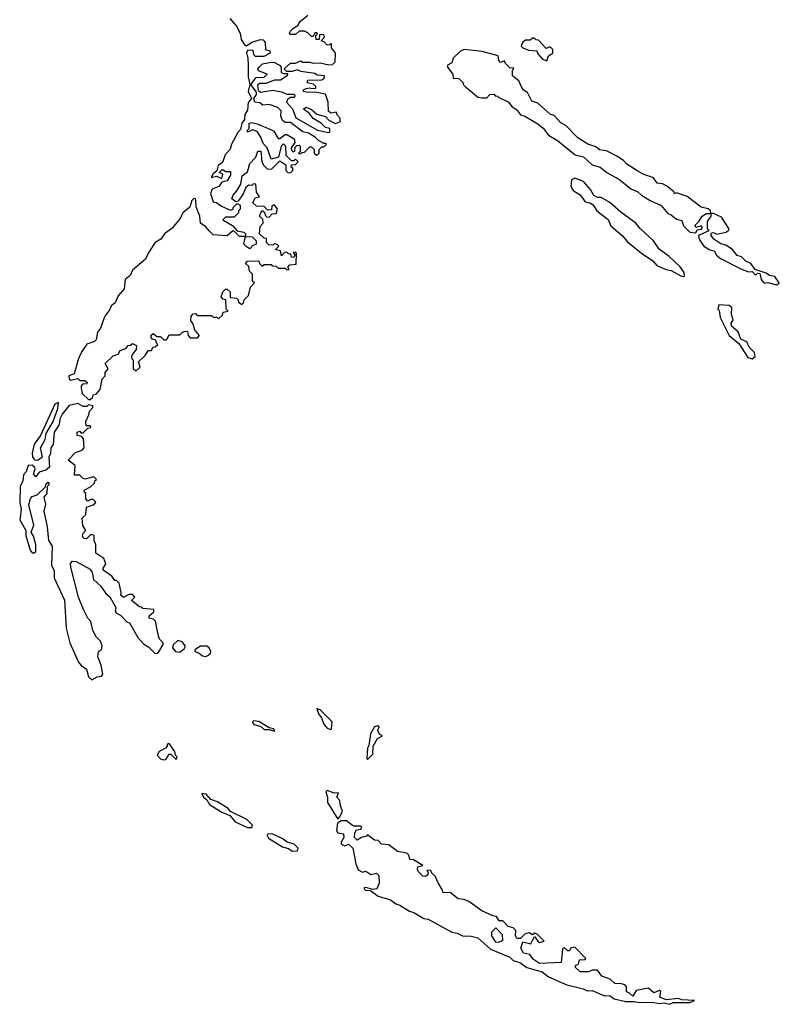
# Model space of a CAD drawing. Extents: x 2323203 to 2567568, y 883585 to 1022917.
# Tile 121 of 256: x 2498193 to 2502520, y 883585 to 889195. Entities that reach past the tile are written whole.
import ezdxf

# ---------------------------------------------------------------- set-up
doc = ezdxf.new("R2010")
doc.units = 0

msp = doc.modelspace()

# ---------------------------------------------------------------- linework, layer by layer
at = {"layer": '0CON10XD'}
for points in [[(2498595, 887030), (2498610, 887045), (2498611.7, 887058.3), (2498628.3, 887061.7), (2498651.7, 887088.3), (2498663, 887147), (2498680, 887165), (2498680, 887185), (2498697.5, 887205), (2498680, 887235), (2498725, 887280), (2498755, 887290), (2498765, 887310), (2498798.3, 887321.7), (2498811.7, 887338.3), (2498825, 887340), (2498835, 887350), (2498859.3, 887339.3), (2498856.7, 887315), (2498835, 887290), (2498830, 887275), (2498831.7, 887261.7), (2498840, 887255), (2498840, 887205), (2498856.4, 887193.6), (2498880, 887215), (2498870, 887245), (2498908.3, 887281.7), (2498925, 887310), (2498945, 887310), (2498951.7, 887328.3), (2498965, 887330), (2498980, 887345), (2498971.7, 887351.7), (2498968.3, 887368.3), (2498950, 887375), (2498942.5, 887385), (2498943, 887397), (2498953, 887407), (2498975, 887390), (2498995, 887390), (2499015, 887370), (2499030, 887370), (2499045, 887400), (2499105, 887400), (2499120, 887415), (2499135, 887420), (2499148.3, 887418.3), (2499152.5, 887395), (2499165, 887382.5), (2499207, 887383), (2499217.5, 887395), (2499190, 887425), (2499180, 887465), (2499168.3, 887478.3), (2499170, 887505), (2499181.7, 887518.3), (2499195, 887520), (2499205, 887510), (2499285, 887510), (2499295, 887500), (2499315, 887500), (2499328.3, 887491.7), (2499348.3, 887511.7), (2499351.7, 887528.3), (2499380, 887535), (2499370, 887545), (2499368.3, 887598.3), (2499351.7, 887601.7), (2499340, 887615), (2499350, 887645), (2499365, 887660), (2499375, 887660), (2499392.5, 887645), (2499391.7, 887611.7), (2499428.3, 887608.3), (2499438.3, 887598.3), (2499440, 887585), (2499458.3, 887571.7), (2499468.3, 887581.7), (2499471.7, 887598.3), (2499497, 887623), (2499508.3, 887671.7), (2499530, 887695), (2499520, 887705), (2499520, 887745), (2499501.7, 887761.7), (2499498.3, 887788.3), (2499480, 887805), (2499491.7, 887818.3), (2499555, 887820), (2499560, 887805), (2499575, 887790), (2499585, 887800), (2499625, 887800), (2499631.7, 887791.7), (2499655, 887790), (2499665, 887780), (2499705, 887780), (2499715, 887770), (2499728.3, 887771.7), (2499720, 887785), (2499731.7, 887798.3), (2499768.3, 887801.7), (2499770, 887865), (2499765, 887870), (2499751.7, 887868.3), (2499760, 887855), (2499755, 887840), (2499741.7, 887841.7), (2499738.3, 887858.3), (2499725, 887860), (2499715, 887870), (2499701.7, 887868.3), (2499685, 887850), (2499678.3, 887878.3), (2499650, 887885), (2499670, 887905), (2499661.7, 887911.7), (2499645, 887920), (2499635, 887910), (2499611.7, 887911.7), (2499600, 887925), (2499598.3, 887948.3), (2499585, 887950), (2499560, 887975), (2499563, 888017), (2499580, 888035), (2499578.3, 888058.3), (2499560, 888075), (2499571.7, 888108.3), (2499588.3, 888098.3), (2499591.7, 888081.7), (2499601.7, 888071.7), (2499615, 888070), (2499631.7, 888088.3), (2499655, 888090), (2499662.5, 888115), (2499645, 888140), (2499630, 888135), (2499628.3, 888111.7), (2499605, 888110), (2499585, 888130), (2499543, 888133), (2499521.7, 888151.7), (2499535, 888180), (2499560, 888185), (2499543, 888213), (2499538.3, 888258.3), (2499525, 888260), (2499515, 888250), (2499498.3, 888251.7), (2499480.7, 888239.3), (2499467, 888203), (2499438.3, 888161.7), (2499425, 888157.5), (2499402.5, 888175), (2499408.8, 888195), (2499430.8, 888219.2), (2499452.5, 888257.5), (2499460.8, 888305), (2499491.2, 888328.8), (2499504.3, 888375), (2499538.3, 888411.7), (2499550, 888445), (2499566.7, 888446.7), (2499572.5, 888385), (2499583.6, 888363.6), (2499605, 888342.5), (2499630, 888345), (2499675, 888390), (2499708.3, 888368.3), (2499710, 888335), (2499720, 888325), (2499735, 888322.5), (2499750, 888335), (2499748.3, 888348.3), (2499740, 888355), (2499741.7, 888368.3), (2499765, 888370), (2499780, 888385), (2499765, 888400), (2499755, 888390), (2499741.7, 888391.7), (2499711.7, 888421.7), (2499710, 888475), (2499695, 888487.5), (2499682.5, 888475), (2499668.3, 888411.7), (2499625, 888400), (2499602.5, 888465), (2499579.6, 888489.5), (2499566.4, 888525), (2499545, 888557.5), (2499521.7, 888568.3), (2499490, 888555), (2499490, 888565), (2499500, 888575), (2499500, 888605), (2499515, 888610), (2499545, 888601.4), (2499628.3, 888568.3), (2499640, 888560), (2499665, 888517.5), (2499675, 888517.5), (2499705, 888540), (2499715, 888540), (2499756.4, 888516.4), (2499760, 888495), (2499740, 888465), (2499741.7, 888451.7), (2499751.7, 888441.7), (2499760, 888445), (2499761.7, 888468.3), (2499771.7, 888478.3), (2499785, 888480), (2499790, 888475), (2499790, 888445), (2499781.7, 888431.7), (2499795, 888430), (2499801.7, 888438.3), (2499815, 888440), (2499845, 888470), (2499855, 888470), (2499870, 888455), (2499870, 888435), (2499883, 888423), (2499890, 888425), (2499900, 888435), (2499900, 888455), (2499915, 888470), (2499925, 888470), (2499940, 888485), (2499935, 888490), (2499925, 888490), (2499895, 888507.5), (2499876.1, 888526.1), (2499837.7, 888547.7), (2499806.4, 888556.4), (2499735, 888610), (2499705, 888610), (2499690.7, 888620.7), (2499681.2, 888645), (2499682.5, 888675), (2499663.3, 888695), (2499615, 888711.9), (2499578, 888708), (2499561.7, 888721.7), (2499532.5, 888725), (2499527.5, 888745), (2499541.7, 888768.3), (2499541.7, 888781.7), (2499510, 888825), (2499540, 888865), (2499585, 888867.5), (2499603.8, 888885), (2499553.1, 888903.1), (2499550, 888915), (2499556.9, 888925), (2499577.2, 888942.8), (2499625, 888952.9), (2499645, 888951.2), (2499672.5, 888935), (2499682.5, 888925), (2499682.5, 888895), (2499695, 888887.5), (2499718.3, 888888.3), (2499717.5, 888875), (2499679.7, 888850.3), (2499645, 888850), (2499595, 888831.9), (2499558.3, 888831.7), (2499548.3, 888821.7), (2499552.5, 888792.5), (2499565, 888782.5), (2499635, 888794), (2499685, 888784), (2499715, 888770), (2499755, 888770), (2499760, 888765), (2499758.3, 888751.7), (2499735, 888752.5), (2499719.3, 888740.7), (2499713.8, 888725), (2499747.5, 888687.5), (2499766.7, 888635), (2499890, 888565), (2499955, 888552.5), (2499960, 888555), (2499960, 888575), (2499935, 888580), (2499910, 888605), (2499865, 888632.5), (2499841.7, 888661.7), (2499810, 888685), (2499823.6, 888696.4), (2499855, 888682.5), (2499886.4, 888656.4), (2499935, 888642.5), (2499955, 888622.5), (2499993, 888603), (2500020, 888615), (2500017.5, 888635), (2500000, 888655), (2499998.3, 888668.3), (2499965, 888662.5), (2499953, 888673), (2499950, 888725), (2499935, 888770), (2499875, 888782.5), (2499835, 888780), (2499810, 888785), (2499810, 888795), (2499825, 888802.5), (2499845, 888807.5), (2499855, 888802.5), (2499880, 888805), (2499880, 888815), (2499867, 888827), (2499830, 888835), (2499835, 888850), (2499915, 888852.5), (2499928.3, 888861.7), (2499930, 888875), (2499888.3, 888878.3), (2499875, 888887.5), (2499795, 888900), (2499775, 888910), (2499745, 888900), (2499715, 888900), (2499700, 888915), (2499735, 888946.7), (2499765, 888947.5), (2499795, 888960), (2499805, 888952.5), (2499845, 888953.3), (2499865, 888946.7), (2499905, 888950), (2499955, 888937.5), (2499975, 888940), (2499990, 888955), (2499992.5, 889005), (2499970, 889035), (2499970, 889055), (2499965, 889060), (2499958.3, 889051.7), (2499945, 889050), (2499928.3, 889068.3), (2499910, 889075), (2499930, 889095), (2499925, 889110), (2499901.7, 889108.3), (2499898.3, 889081.7), (2499881.7, 889081.7), (2499880, 889105), (2499890, 889115), (2499885, 889120), (2499875, 889120), (2499865, 889100), (2499855, 889100), (2499835, 889120), (2499815, 889130), (2499785, 889130), (2499765, 889110), (2499735, 889110), (2499730, 889115), (2499733, 889127), (2499750, 889145), (2499778.3, 889161.7), (2499790, 889185), (2499835, 889220)], [(2499391.2, 889201.2), (2499428.3, 889158.3), (2499448.8, 889118.8), (2499455, 889081.9), (2499475, 889050), (2499485, 889046.9), (2499515, 889066.4), (2499565, 889082), (2499579.4, 889079.4), (2499590.8, 889065), (2499593.3, 889025), (2499617.5, 889017.5), (2499620, 889005), (2499584.2, 888985.8), (2499536.1, 888986.1), (2499526.2, 888995), (2499522.3, 889022.3), (2499490, 889020), (2499484.6, 889005.4), (2499493.6, 888975), (2499494, 888934)], [(2501195, 888960), (2501205, 888990), (2501230, 889005), (2501230, 889025), (2501215, 889040), (2501191.7, 889031.7), (2501148.3, 889078.3), (2501135, 889080), (2501125, 889090), (2501115, 889090), (2501101.7, 889078.3), (2501075, 889077.5), (2501057.5, 889065), (2501050, 889045), (2501060, 889035), (2501090.7, 889020.7), (2501138.3, 889018.3), (2501145, 889000), (2501170.7, 888970.7), (2501195, 888960)], [(2502045, 887980), (2502051.7, 887998.3), (2502078.3, 888001.7), (2502080, 888015), (2502075, 888020), (2502045, 888010), (2502040, 888025), (2502063, 888047), (2502080, 888075), (2502105, 888090), (2502130, 888090), (2502127.5, 888105), (2502115, 888117.5), (2502075, 888126.7), (2501995, 888186.7), (2501935, 888207.5), (2501923, 888203), (2501920, 888215), (2501882.5, 888245), (2501855, 888258.8), (2501825, 888263.3), (2501804, 888294), (2501745, 888314), (2501715, 888331.2), (2501651.2, 888371.2), (2501633.3, 888393.3), (2501595, 888417.5), (2501535, 888447.5), (2501495, 888452.5), (2501475, 888470), (2501430, 888485), (2501371.7, 888521.7), (2501305, 888592.5), (2501275, 888607.5), (2501238.3, 888648.3), (2501215, 888657.5), (2501145, 888720), (2501110.7, 888730.7), (2501085, 888780), (2501063.6, 888793.6), (2501051.7, 888811.7), (2501036.4, 888846.4), (2501000, 888875), (2501000, 888905), (2501008.3, 888918.3), (2500985, 888920), (2500960, 888945), (2500955, 888960), (2500931.7, 888951.7), (2500923, 888963), (2500918.3, 888988.3), (2500827, 889013), (2500725, 889025.7), (2500704, 889015), (2500663.3, 888975), (2500655, 888950), (2500630, 888935), (2500630, 888925), (2500660, 888885), (2500661.7, 888861.7), (2500695, 888860), (2500720, 888835), (2500720, 888825), (2500731.7, 888811.7), (2500775, 888777.5), (2500803, 888753), (2500825, 888750), (2500855, 888750), (2500871.7, 888768.3), (2500895, 888770), (2500901.7, 888761.7), (2500915, 888760), (2500921.7, 888751.7), (2500975, 888727.5), (2500998.3, 888698.3), (2501023, 888683), (2501045, 888652.5), (2501070, 888645), (2501145, 888602.5), (2501175, 888577.5), (2501205, 888536.7), (2501256.2, 888506.2), (2501357.5, 888425), (2501405, 888413.3), (2501455, 888367.5), (2501500, 888355), (2501537.5, 888325), (2501612.3, 888282.3), (2501675, 888231.2), (2501715, 888213.8), (2501734.2, 888194.2), (2501784.3, 888164.3), (2501847.1, 888137.1), (2501885, 888091.2), (2501903.6, 888083.6), (2501935, 888057.5), (2501965, 888050), (2501975, 888020), (2502010, 887985), (2502045, 887980)], [(2499494, 888934), (2499495, 888870), (2499504.2, 888825), (2499494.4, 888785), (2499513.8, 888745), (2499495, 888723.8), (2499490.9, 888679.1), (2499475.7, 888655), (2499473.1, 888626.9), (2499458.1, 888605), (2499450.9, 888569.1), (2499435, 888551.9), (2499398.8, 888485), (2499392.2, 888457.8), (2499363.6, 888425), (2499348.1, 888381.9), (2499323.1, 888365), (2499317, 888333), (2499295, 888315.8), (2499284, 888295), (2499315, 888302.5), (2499345, 888290), (2499350, 888315), (2499330, 888325), (2499345, 888340), (2499355, 888340), (2499365, 888330), (2499395, 888330), (2499395, 888310), (2499375, 888277.5), (2499345, 888270), (2499326.7, 888245), (2499290.5, 888229.5), (2499280.9, 888205), (2499295, 888157.5), (2499315, 888153.3), (2499342.3, 888132.3), (2499395, 888110), (2499410, 888115), (2499410, 888125), (2499431.7, 888148.3), (2499448.3, 888138.3), (2499450, 888115), (2499440, 888105), (2499440, 888095), (2499415, 888070), (2499365, 888070), (2499350, 888055), (2499405, 888022.5), (2499431.7, 887991.7), (2499470, 887985), (2499480, 887975), (2499480, 887960), (2499518.3, 887958.3), (2499540, 887935), (2499540, 887915), (2499521.7, 887908.3), (2499505, 887890), (2499483, 887903), (2499470, 887915), (2499480, 887960), (2499445, 887960), (2499415, 887990), (2499405, 887990), (2499375, 887962.5), (2499295, 887970), (2499272.7, 887992.7), (2499253.3, 888015), (2499223.3, 888035), (2499220, 888075), (2499199.1, 888129.1), (2499197.4, 888167.4), (2499194.4, 888174.4), (2499185, 888175.3), (2499173.5, 888165), (2499162.7, 888127.3), (2499122.1, 888095), (2499108.2, 888061.7), (2499062.6, 888007.4), (2499018.8, 887975), (2498996.4, 887943.6), (2498964.7, 887925.3), (2498924.7, 887865), (2498909.3, 887830.7), (2498835, 887767.2), (2498821.7, 887738.3), (2498794.2, 887715), (2498788, 887662), (2498755, 887622), (2498737.7, 887582.3), (2498714.8, 887565), (2498707.3, 887542.7), (2498678.9, 887505), (2498653, 887437), (2498636.7, 887415), (2498629.7, 887370.3), (2498619.6, 887360.5), (2498575, 887345.3), (2498546.8, 887305), (2498528.9, 887265), (2498503.5, 887176.5), (2498473.9, 887165), (2498475, 887149.2), (2498485, 887140.8), (2498525, 887150), (2498535, 887140), (2498565, 887140), (2498578.3, 887128.3), (2498575, 887120), (2498551.7, 887118.3), (2498543, 887107), (2498543.3, 887095), (2498550, 887065), (2498585, 887030), (2498595, 887030)], [(2501975, 887732.5), (2501980, 887735), (2501977.5, 887755), (2501955, 887787.5), (2501892.5, 887845), (2501835, 887887.5), (2501802.5, 887935), (2501726.7, 888005), (2501703.3, 888035), (2501617.7, 888097.7), (2501555, 888153.3), (2501505, 888182.5), (2501485, 888182.5), (2501463.9, 888193.9), (2501445, 888227.5), (2501405, 888272.5), (2501355, 888292.5), (2501337, 888283), (2501333.3, 888245), (2501345, 888222.5), (2501386.4, 888196.4), (2501415, 888156.7), (2501441.7, 888151.7), (2501459.6, 888139.5), (2501480, 888105), (2501545, 888056.7), (2501560.9, 888020.9), (2501625.9, 887965.9), (2501655, 887930), (2501734.3, 887864.3), (2501800, 887820), (2501823.3, 887795), (2501875, 887772), (2501905, 887766.7), (2501960, 887735), (2501975, 887732.5)], [(2502505, 887683.3), (2502520, 887695), (2502495, 887731.2), (2502465, 887736.7), (2502445, 887750), (2502381.7, 887771.7), (2502357.5, 887805), (2502329.3, 887819.3), (2502305, 887843.3), (2502280.7, 887850.7), (2502253.3, 887885), (2502215, 887910), (2502187.5, 887917.5), (2502147.5, 887945), (2502132.5, 887965), (2502131.7, 887978.3), (2502145, 887982.5), (2502165, 887972.5), (2502216.4, 887983.6), (2502232.5, 887995), (2502232.5, 888005), (2502190.4, 888070.5), (2502145, 888090), (2502130, 888090), (2502130, 888075), (2502110, 888045), (2502110, 888005), (2502118.3, 887991.7), (2502060, 887965), (2502063.3, 887945), (2502090, 887905), (2502125, 887883.8), (2502148.3, 887878.3), (2502162.7, 887852.7), (2502185, 887833.8), (2502305, 887773.8), (2502345, 887757.5), (2502365, 887760), (2502385, 887740), (2502395, 887750), (2502408.3, 887748.3), (2502417.5, 887715), (2502433.9, 887693.9), (2502455, 887697.5), (2502505, 887683.3)], [(2502365, 887262.5), (2502382.5, 887275), (2502378.3, 887298.3), (2502349.3, 887329.3), (2502335, 887360), (2502300, 887375), (2502286, 887416), (2502248.3, 887448.3), (2502246.7, 887465), (2502257.5, 887485), (2502247.5, 887515), (2502248.8, 887555), (2502235, 887566.2), (2502175, 887570), (2502170, 887545), (2502177, 887537), (2502182.5, 887497.5), (2502233.8, 887395), (2502289.3, 887349.3), (2502340.4, 887270.5), (2502365, 887262.5)], [(2498295, 886684.4), (2498323.3, 886705), (2498312.5, 886755), (2498337.9, 886802.1), (2498343.6, 886836.4), (2498383.6, 886906.4), (2498410.4, 886979.6), (2498413.8, 887013.8), (2498392.7, 887005), (2498310.9, 886825), (2498275, 886776), (2498263.5, 886725), (2498265.8, 886705), (2498277.5, 886687.5), (2498295, 886684.4)], [(2498605, 885432.5), (2498635, 885450), (2498660, 885455), (2498667.5, 885465), (2498657.5, 885517.5), (2498637.5, 885565), (2498642.5, 885595), (2498660, 885605), (2498663, 885627), (2498653.6, 885653.6), (2498629.3, 885679.3), (2498610, 885715), (2498598, 885765), (2498581.2, 885785), (2498556, 885835), (2498528.8, 885905), (2498483.8, 886075), (2498483.6, 886096.4), (2498495, 886110), (2498515, 886107.5), (2498595, 886063.3), (2498606.2, 886045), (2498613.8, 886005), (2498656.4, 885966.4), (2498683.3, 885925), (2498707, 885907), (2498740, 885845), (2498737.5, 885825), (2498743.3, 885815), (2498770, 885800), (2498805, 885762.5), (2498818.3, 885758.3), (2498866.7, 885675), (2498898.8, 885638.8), (2498929.2, 885619.2), (2498962.5, 885585), (2498975, 885584.3), (2498985, 885593.8), (2499010, 885635), (2499010, 885645), (2498990, 885665), (2498983, 885683), (2498967, 885767), (2498955, 885780), (2498930, 885785), (2498931.7, 885798.3), (2498958.3, 885821.7), (2498957.5, 885835), (2498895, 885840), (2498888.3, 885848.3), (2498875, 885850), (2498830, 885885), (2498850, 885905), (2498835, 885920), (2498815, 885920), (2498785, 885902.5), (2498770, 885915), (2498771.7, 885931.7), (2498760, 885985), (2498745, 886000), (2498735, 886000), (2498717.5, 886025), (2498673.9, 886053.9), (2498667.5, 886065), (2498683.3, 886095), (2498672.5, 886125), (2498626.7, 886155), (2498626.7, 886205), (2498617.5, 886225), (2498617.5, 886255), (2498598.3, 886261.7), (2498573, 886237), (2498559.3, 886239.3), (2498551.7, 886251.7), (2498555, 886270), (2498570, 886285), (2498553.6, 886313.6), (2498550, 886355), (2498570, 886375), (2498573, 886417), (2498617, 886433), (2498627.5, 886445), (2498611.7, 886461.7), (2498598.3, 886461.7), (2498581.7, 886451.7), (2498570, 886465), (2498570, 886495), (2498561.7, 886501.7), (2498560, 886515), (2498596.4, 886533.6), (2498620, 886555), (2498621.7, 886568.3), (2498630, 886575), (2498615, 886590), (2498565, 886577.5), (2498551.7, 886581.7), (2498535, 886600), (2498505, 886600), (2498510, 886655), (2498470, 886685), (2498511.7, 886728.3), (2498548.3, 886741.7), (2498560, 886755), (2498557, 886807), (2498545, 886820), (2498520, 886825), (2498520, 886845), (2498535, 886850), (2498541.7, 886841.7), (2498555, 886840), (2498581.7, 886868.3), (2498598.3, 886871.7), (2498595, 886880), (2498571.7, 886881.7), (2498570, 886905), (2498587, 886943), (2498590, 886965), (2498610, 886985), (2498610, 886995), (2498585, 887000), (2498575, 886990), (2498555, 886990), (2498525, 887007.5), (2498475, 886997.5), (2498435, 886947.5), (2498423.8, 886925), (2498416.7, 886885), (2498390, 886845), (2498383.8, 886775), (2498370, 886755), (2498369.3, 886720.7), (2498360, 886705), (2498362.5, 886645), (2498342, 886628), (2498303.8, 886616.2), (2498285, 886590), (2498272, 886608), (2498280.8, 886635), (2498278.1, 886645), (2498265, 886657.1), (2498241.4, 886655), (2498230.7, 886619.3), (2498215, 886600.8), (2498212, 886568), (2498195.4, 886535), (2498193.3, 886443.3), (2498202, 886405), (2498193.3, 886345), (2498228.8, 886285), (2498228, 886255), (2498252.2, 886172.2), (2498265, 886158), (2498275, 886157.5), (2498284.5, 886165.5), (2498285.3, 886205.3), (2498272.7, 886252.7), (2498259.2, 886275), (2498274.6, 886315), (2498245, 886430), (2498255, 886467.5), (2498265, 886477.5), (2498293, 886487), (2498338.3, 886531.7), (2498345, 886550), (2498355, 886560), (2498360, 886555), (2498360, 886545), (2498350, 886535), (2498347.5, 886495), (2498330, 886475), (2498340, 886435), (2498330, 886395), (2498350, 886305), (2498358.3, 886228.3), (2498377.5, 886195), (2498373.9, 886086.1), (2498388.8, 886055), (2498390, 886015), (2498448.3, 885888.3), (2498458.6, 885728.6), (2498479.2, 885645), (2498529.2, 885535), (2498543.8, 885515), (2498573.3, 885495), (2498585, 885450), (2498605, 885432.5)], [(2499105, 885592), (2499129.6, 885610.5), (2499137.5, 885625), (2499119.2, 885649.2), (2499095, 885656.7), (2499067, 885633), (2499063.3, 885616.7), (2499080, 885595), (2499105, 885592)], [(2499253, 885567), (2499265, 885572.5), (2499280, 885585), (2499282.5, 885595), (2499272.5, 885615), (2499260, 885625), (2499223.9, 885626.1), (2499190, 885605), (2499190, 885595), (2499216.2, 885586.2), (2499235, 885570), (2499253, 885567)], [(2499965, 885150), (2499970, 885155), (2499972.5, 885195), (2499905, 885262.5), (2499885, 885270), (2499897.5, 885235), (2499911.2, 885221.2), (2499925, 885180), (2499945, 885157.5), (2499965, 885150)], [(2499645, 885140), (2499640, 885155), (2499615, 885160), (2499555.9, 885195.9), (2499525, 885200), (2499520, 885195), (2499525, 885180), (2499567.5, 885167.5), (2499585, 885150), (2499615, 885150), (2499645, 885140)], [(2500175, 884980), (2500205, 885010), (2500206.7, 885055), (2500231.7, 885098.3), (2500260, 885115), (2500243, 885123), (2500232.5, 885145), (2500240, 885165), (2500231.7, 885171.7), (2500215, 885166.2), (2500191.4, 885125), (2500181.2, 885058.8), (2500174.2, 885045), (2500170, 884985), (2500175, 884980)], [(2499015, 884976.7), (2499025, 884980), (2499045, 885010), (2499055, 885010), (2499085, 884980), (2499090, 884995), (2499080, 885005), (2499077.5, 885025), (2499045, 885070), (2499033.3, 885066.7), (2499032.5, 885055), (2499023.3, 885045), (2498987.3, 885025), (2498975.5, 885005), (2498995, 884983.3), (2499015, 884976.7)], [(2499515, 884591.2), (2499520, 884605), (2499487.1, 884637.1), (2499395, 884683.8), (2499380.8, 884700.8), (2499319.2, 884739.2), (2499282.5, 884752.5), (2499255, 884782.5), (2499230, 884785), (2499239.4, 884765), (2499259.5, 884749.5), (2499275, 884723.8), (2499345, 884679.1), (2499390.8, 884660.8), (2499420, 884625), (2499491.4, 884591.4), (2499515, 884591.2)], [(2500005, 884640), (2500017.5, 884652.5), (2500032.5, 884685), (2500020, 884715), (2500017.5, 884745), (2500000, 884765), (2500010, 884790), (2499985, 884787.5), (2499945, 884802.5), (2499937.5, 884795), (2499947.5, 884765), (2499947.5, 884735), (2500005, 884640)], [(2501895, 883584.5), (2501915.6, 883594.4), (2502010, 883595), (2502037, 883607), (2501965, 883610), (2501945, 883616.7), (2501875, 883610), (2501840, 883625), (2501845, 883657.5), (2501835, 883662.5), (2501805, 883650), (2501775, 883676.7), (2501705, 883662.5), (2501685, 883630), (2501665, 883650), (2501650, 883655), (2501650, 883685), (2501640, 883695), (2501621.7, 883701.7), (2501583, 883703), (2501557, 883727), (2501510, 883745), (2501485, 883780), (2501455, 883780), (2501435, 883770), (2501385, 883770), (2501360, 883795), (2501360, 883805), (2501377, 883813), (2501381.7, 883838.3), (2501415, 883840), (2501417.5, 883845), (2501355, 883910), (2501330, 883905), (2501325, 883890), (2501315, 883890), (2501296.4, 883906.4), (2501285, 883900), (2501277, 883823), (2501155, 883817.5), (2501120.4, 883840.5), (2501098.3, 883868.3), (2501062.5, 883875), (2501047.5, 883905), (2501060, 883940), (2501105, 883930), (2501125, 883970), (2501143.8, 883943.8), (2501155, 883937.5), (2501180, 883945), (2501140, 883985), (2501125, 883990), (2501115, 883980), (2501095, 883992.5), (2501073, 883987), (2501045, 883960), (2501025, 883960), (2501017.5, 883975), (2501020, 884005), (2501005, 884020), (2500975, 884027.5), (2500945, 884060), (2500925, 884060), (2500910, 884085), (2500888.3, 884088.3), (2500825, 884116.7), (2500750.7, 884170.7), (2500725, 884181.2), (2500690, 884185), (2500645, 884222.5), (2500605, 884220), (2500602.5, 884235), (2500577, 884277), (2500560, 884315), (2500541.7, 884331.7), (2500535, 884347.5), (2500511.7, 884348.3), (2500520, 884335), (2500518.3, 884321.7), (2500505, 884312.5), (2500490, 884315), (2500465, 884340), (2500460, 884355), (2500461.7, 884368.3), (2500490, 884375), (2500437, 884407), (2500415, 884410), (2500410, 884435), (2500397.5, 884445), (2500346.1, 884456.1), (2500295, 884492.5), (2500255, 884497.5), (2500235, 884517.5), (2500215, 884520), (2500175, 884550), (2500168.3, 884541.7), (2500140, 884535), (2500115, 884520), (2500100, 884535), (2500101.7, 884561.7), (2500111.7, 884578.3), (2500138.3, 884581.7), (2500140, 884595), (2500135, 884600), (2500095, 884600), (2500055, 884630), (2500025, 884630), (2500003, 884617), (2499997.5, 884575), (2500005, 884562.5), (2500037.5, 884555), (2500040, 884535), (2500023.3, 884505), (2500027.5, 884495), (2500045, 884487.5), (2500067, 884497), (2500090, 884475), (2500107.5, 884385), (2500121.7, 884351.7), (2500145, 884337.5), (2500165, 884342.5), (2500193.3, 884323.3), (2500225, 884331.2), (2500238.5, 884318.5), (2500240.6, 884275), (2500226.7, 884243.3), (2500205, 884238), (2500165, 884250), (2500155, 884248.8), (2500155, 884242), (2500163.8, 884235), (2500192.4, 884232.4), (2500235, 884200.4), (2500305, 884179.5), (2500335, 884156.7), (2500358.8, 884148.8), (2500412.7, 884115), (2500437.7, 884107.6), (2500495, 884074.4), (2500519.3, 884069.3), (2500655, 883995.4), (2500685, 883990), (2500715, 883974.8), (2500765, 883973.4), (2500803, 883963), (2500875, 883897.9), (2500985, 883852.4), (2501005, 883834), (2501042.7, 883822.7), (2501082.5, 883795), (2501168.8, 883768.8), (2501205, 883741.3), (2501310, 883695), (2501402.7, 883672.7), (2501425, 883661.1), (2501455, 883664), (2501525, 883632.5), (2501555, 883634.4), (2501578.8, 883615), (2501645, 883600), (2501695, 883600.6), (2501725, 883594), (2501795, 883596.7), (2501835, 883589.2), (2501865, 883592.5), (2501895, 883584.5)], [(2499745, 884457.5), (2499775, 884458.8), (2499778.6, 884475), (2499757.2, 884497.2), (2499717.6, 884507.6), (2499689.2, 884529.2), (2499635, 884554.4), (2499613.2, 884556.8), (2499600.7, 884549.3), (2499610.8, 884530.8), (2499690.9, 884480.9), (2499725, 884472), (2499745, 884457.5)], [(2500915, 883936), (2500905, 883938.8), (2500882.5, 883975), (2500882.5, 883997.5), (2500905, 884020), (2500941.7, 883981.7), (2500942.5, 883947.5), (2500935, 883943.3), (2500915, 883936)]]:
    msp.add_lwpolyline(points, dxfattribs=at)

doc.saveas('drawing.dxf')
